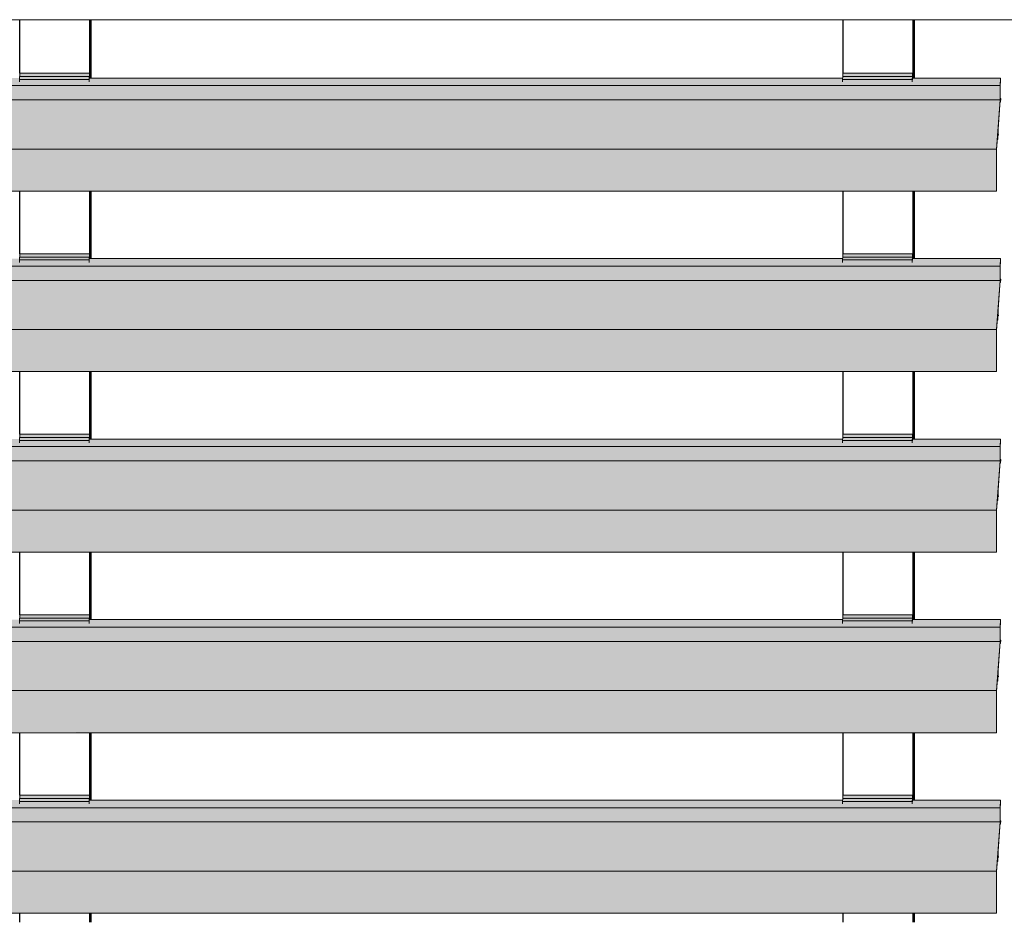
# Model space of a CAD drawing. Header units: millimetres. Extents: x 4014441 to 4046114, y 2378 to 8335946.
# Tile 18 of 71: x 4017721 to 4018539, y 111545 to 112295. Entities that reach past the tile are written whole.
import ezdxf

# ---------------------------------------------------------------- set-up
doc = ezdxf.new("R2010")
doc.units = ezdxf.units.MM
doc.layers.add('Обобщенные модели', color=7, linetype='Continuous', lineweight=18)
doc.layers.add('Элементы узлов', color=7, linetype='Continuous', lineweight=18)

# ---------------------------------------------------------------- blocks, each defined once
blk = doc.blocks.new('HILTI_s_Профиль_MFT-RP - Усиленный профиль MFT-RP-58 77x50 L-21566273-Корпус 1_ Фрагмент 4_ Схема раскладки облицовки')
at = {"layer": 'Обобщенные модели', "lineweight": 25}
for p, q in [((4018405.19, 111545.42), (4018405.19, 111553.06)), ((4018463.05, 111553.06), (4018463.05, 111545.42)), ((4018463.19, 111553.06), (4018463.19, 111545.42)), ((4018464.35, 111545.42), (4018464.35, 111553.06))]:
    blk.add_line(p, q, dxfattribs=at)
blk = doc.blocks.new('HILTI_s_Профиль_MFT-RP - Усиленный профиль MFT-RP-58 77x50 L-V5-Корпус 1_ Фрагмент 4_ Схема раскладки облицовки')
at = {"layer": 'Обобщенные модели', "lineweight": 25}
for p, q in [((4017721.16, 111545.42), (4017721.16, 111553.17)), ((4017779.02, 111553.08), (4017779.02, 111545.42)), ((4017779.16, 111553.08), (4017779.16, 111545.42)), ((4017780.33, 111545.42), (4017780.33, 111553.08))]:
    blk.add_line(p, q, dxfattribs=at)
blk = doc.blocks.new('HILTI_s_Профиль_MFT-RP - Усиленный профиль MFT-RP-58 77x50 L-V24-Корпус 1_ Фрагмент 4_ Схема раскладки облицовки')
at = {"layer": 'Обобщенные модели', "lineweight": 25}
for p, q in [((4017721.16, 112250.99), (4017721.16, 112295.46)), ((4017779.02, 112295.46), (4017779.02, 112246.97)), ((4017779.16, 112295.46), (4017779.16, 112246.97)), ((4017780.33, 112246.97), (4017780.33, 112295.46)), ((4017721.16, 112100.99), (4017721.16, 112153.17)), ((4017779.02, 112153.08), (4017779.02, 112096.97)), ((4017779.16, 112153.08), (4017779.16, 112096.97)), ((4017780.33, 112096.97), (4017780.33, 112153.08)), ((4017721.16, 111950.99), (4017721.16, 112003.17)), ((4017779.02, 112003.08), (4017779.02, 111946.97)), ((4017779.16, 112003.08), (4017779.16, 111946.97)), ((4017780.33, 111946.97), (4017780.33, 112003.08)), ((4017721.16, 111800.99), (4017721.16, 111853.17)), ((4017779.02, 111853.08), (4017779.02, 111796.97)), ((4017779.16, 111853.08), (4017779.16, 111796.97)), ((4017780.33, 111796.97), (4017780.33, 111853.08)), ((4017721.16, 111650.99), (4017721.16, 111703.17)), ((4017779.02, 111703.08), (4017779.02, 111646.97)), ((4017779.16, 111703.08), (4017779.16, 111646.97)), ((4017780.33, 111646.97), (4017780.33, 111703.08))]:
    blk.add_line(p, q, dxfattribs=at)
blk = doc.blocks.new('HILTI_s_Профиль_MFT-RP - Усиленный профиль MFT-RP-58 77x50 L-V26-Корпус 1_ Фрагмент 4_ Схема раскладки облицовки')
at = {"layer": 'Обобщенные модели', "lineweight": 25}
for p, q in [((4018405.19, 112250.99), (4018405.19, 112295.46)), ((4018463.05, 112295.46), (4018463.05, 112246.97)), ((4018463.19, 112295.46), (4018463.19, 112246.97)), ((4018464.35, 112246.97), (4018464.35, 112295.46)), ((4018405.19, 112100.99), (4018405.19, 112153.06)), ((4018463.05, 112153.06), (4018463.05, 112096.97)), ((4018463.19, 112153.06), (4018463.19, 112096.97)), ((4018464.35, 112096.97), (4018464.35, 112153.06)), ((4018405.19, 111950.99), (4018405.19, 112003.06)), ((4018463.05, 112003.06), (4018463.05, 111946.97)), ((4018463.19, 112003.06), (4018463.19, 111946.97)), ((4018464.35, 111946.97), (4018464.35, 112003.06)), ((4018405.19, 111800.99), (4018405.19, 111853.06)), ((4018463.05, 111853.06), (4018463.05, 111796.97)), ((4018463.19, 111853.06), (4018463.19, 111796.97)), ((4018464.35, 111796.97), (4018464.35, 111853.06)), ((4018405.19, 111650.99), (4018405.19, 111703.06)), ((4018463.05, 111703.06), (4018463.05, 111646.97)), ((4018463.19, 111703.06), (4018463.19, 111646.97)), ((4018464.35, 111646.97), (4018464.35, 111703.06))]:
    blk.add_line(p, q, dxfattribs=at)
blk = doc.blocks.new('S_Вентрешетки_Профиль крепежный - Профиль крепежный-V33-Корпус 1_ Фрагмент 4_ Схема раскладки облицовки')
at = {"layer": 'Обобщенные модели', "true_color": 0x373f43}
for points in [[(4018462.61, 111645.89), (4018462.77, 111648.19), (4018404.91, 111648.19), (4018404.75, 111645.89), (4018430.36, 111645.89)], [(4018462.61, 111643.77), (4018462.61, 111645.89), (4018404.75, 111645.89), (4018404.75, 111643.77), (4018430.36, 111643.77)], [(4018462.83, 111648.19), (4018462.89, 111648.19), (4018462.77, 111650.99), (4018405.03, 111650.99), (4018405.03, 111648.19), (4018462.77, 111648.19)], [(4018462.97, 111646.97), (4018462.99, 111646.97), (4018462.97, 111647.53)]]:
    blk.add_hatch(color=149, dxfattribs=at).paths.add_polyline_path(points)
at = {"layer": 'Обобщенные модели'}
for p, q in [((4018404.75, 111645.89), (4018404.91, 111648.19)), ((4018404.75, 111643.77), (4018404.75, 111645.89)), ((4018404.75, 111645.89), (4018462.61, 111645.89)), ((4018404.91, 111648.19), (4018462.77, 111648.19)), ((4018405.03, 111648.19), (4018405.03, 111650.99)), ((4018405.03, 111650.99), (4018462.89, 111650.99)), ((4018462.77, 111648.19), (4018462.61, 111645.89)), ((4018462.61, 111645.89), (4018462.61, 111643.77)), ((4018462.74, 111645.59), (4018462.83, 111646.97)), ((4018462.89, 111648.19), (4018462.77, 111648.19)), ((4018462.99, 111650.99), (4018462.89, 111650.99)), ((4018462.89, 111650.99), (4018462.89, 111648.19)), ((4018462.99, 111646.97), (4018462.99, 111650.99))]:
    blk.add_line(p, q, dxfattribs=at)
blk = doc.blocks.new('S_Вентрешетки_Профиль внешний - Профиль крепежный-V34-Корпус 1_ Фрагмент 4_ Схема раскладки облицовки')
at = {"layer": 'Обобщенные модели', "true_color": 0x373f43}
for points in [[(4018535.59, 111640.67), (4018536.03, 111646.97), (4018462.69, 111646.97), (4018462.61, 111643.77), (4018404.75, 111643.77), (4018404.75, 111646.97), (4017778.66, 111646.97), (4017778.59, 111643.77), (4017720.72, 111643.77), (4017720.72, 111646.97), (4017094.63, 111646.97), (4017094.56, 111643.77), (4017036.7, 111643.77), (4017036.7, 111646.97), (4016410.6, 111646.97), (4016410.53, 111643.77), (4016352.67, 111643.77), (4016352.67, 111646.97), (4015726.58, 111646.97), (4015726.5, 111643.77), (4015668.64, 111643.77), (4015668.64, 111646.97), (4015597.99, 111646.97), (4015597.56, 111640.67), (4018466.15, 111640.67)], [(4018532.47, 111628.87), (4018535.59, 111628.87), (4018535.59, 111640.67), (4015597.56, 111640.67), (4015597.56, 111628.87), (4018466.15, 111628.87)], [(4018532.47, 111587.99), (4018535.59, 111628.87), (4015597.56, 111628.87), (4015594.44, 111587.99), (4018466.15, 111587.99)], [(4018535.88, 111627.02), (4018535.89, 111627.17), (4018535.76, 111627.02)], [(4018533.65, 111596.39), (4018533.52, 111599.55), (4018533.28, 111596.39)], [(4018533.82, 111599.57), (4018534.05, 111599.57), (4018533.77, 111599.57)], [(4018534.36, 111599.39), (4018533.77, 111599.55), (4018533.92, 111599.39)], [(4018533.92, 111600.15), (4018533.93, 111600.15), (4018533.83, 111600.15)], [(4018533.69, 111595.84), (4018533.26, 111596.11), (4018533.24, 111595.84), (4018533.65, 111595.84)], [(4018532.47, 111553.49), (4018532.47, 111587.99), (4015594.44, 111587.99), (4015594.44, 111553.49), (4018466.15, 111553.49)], [(4018532.51, 111552.99), (4018532.47, 111553.49), (4015594.44, 111553.24), (4015594.47, 111552.99), (4018466.15, 111552.99)]]:
    blk.add_hatch(color=149, dxfattribs=at).paths.add_polyline_path(points)
h = blk.add_hatch(color=149, dxfattribs=at)
h.paths.add_polyline_path([(4018535.72, 111629.87), (4018535.89, 111628.67), (4018536.05, 111629.87)])
h.paths.add_polyline_path([(4018535.59, 111628.87), (4018535.72, 111629.87), (4018535.72, 111640.17), (4018535.59, 111640.67)])
h.paths.add_polyline_path([(4018532.47, 111553.49), (4018532.58, 111555.96), (4018532.59, 111587.27), (4018532.47, 111587.99)])
at = {"layer": 'Обобщенные модели'}
for p, q in [((4018404.82, 111646.97), (4017778.66, 111646.97)), ((4018536.03, 111646.97), (4018462.69, 111646.97)), ((4018536.03, 111646.97), (4018535.59, 111640.67)), ((4018536.03, 111644.56), (4018536.03, 111646.97)), ((4018535.59, 111640.67), (4015597.56, 111640.67)), ((4018535.59, 111640.67), (4018535.59, 111628.87)), ((4018535.72, 111640.17), (4018536.03, 111644.56)), ((4018535.72, 111629.87), (4018535.72, 111640.17)), ((4018536.05, 111629.87), (4018535.72, 111629.87)), ((4018535.89, 111627.02), (4018536.05, 111629.87)), ((4018535.59, 111628.87), (4015597.56, 111628.87)), ((4018535.59, 111628.87), (4018532.47, 111587.99)), ((4018533.92, 111604.57), (4018535.76, 111628.67)), ((4018535.76, 111628.67), (4018535.89, 111628.67)), ((4018535.89, 111628.67), (4018535.89, 111627.02)), ((4018532.59, 111587.27), (4018533.65, 111601.22)), ((4018533.65, 111601.22), (4018533.65, 111596.39)), ((4018533.73, 111597.85), (4018533.83, 111602.51)), ((4018533.73, 111596.39), (4018533.73, 111597.85)), ((4018533.76, 111599.39), (4018534.36, 111599.39)), ((4018533.97, 111601.86), (4018533.93, 111600.15)), ((4018533.93, 111600.15), (4018534.05, 111599.57)), ((4018534.32, 111599.55), (4018534.04, 111600.89)), ((4018534.05, 111599.57), (4018534.36, 111599.39)), ((4018533.24, 111595.84), (4018533.69, 111595.84)), ((4018532.47, 111587.99), (4015594.44, 111587.99)), ((4018532.47, 111587.99), (4018532.47, 111553.49)), ((4018532.58, 111555.96), (4018532.59, 111587.27)), ((4018532.68, 111555.96), (4018532.58, 111555.96)), ((4018532.67, 111555.01), (4018532.68, 111555.96)), ((4015594.47, 111552.99), (4018532.51, 111552.99)), ((4018532.53, 111553.14), (4018532.67, 111555.01))]:
    blk.add_line(p, q, dxfattribs=at)
for centre, major_axis, start_param, end_param in [((4018533.9, 111602.18), (0, 1.05), 4.39823, 7.539822), ((4018533.9, 111602.18), (0, 2.4), 4.14531, 6.176275), ((4018533.69, 111596.39), (0, 0.55), 1.570796, 3.141593), ((4018533.69, 111596.39), (0, 0.55), 3.926991, 4.712389), ((4018532.51, 111553.49), (0, 0.5), 1.570796, 3.141593)]:
    blk.add_ellipse(centre, major_axis=major_axis, ratio=0.068749, start_param=start_param, end_param=end_param, dxfattribs=at)
blk = doc.blocks.new('S_Вентрешетки_Профиль крепежный - Профиль крепежный-V35-Корпус 1_ Фрагмент 4_ Схема раскладки облицовки')
at = {"layer": 'Обобщенные модели', "true_color": 0x373f43}
for points in [[(4017778.59, 111645.89), (4017778.74, 111648.19), (4017720.88, 111648.19), (4017720.72, 111645.89), (4017750.38, 111645.89)], [(4017778.59, 111643.77), (4017778.59, 111645.89), (4017720.72, 111645.89), (4017720.72, 111643.77), (4017750.38, 111643.77)], [(4017778.81, 111648.19), (4017778.86, 111648.19), (4017778.74, 111650.99), (4017721, 111650.99), (4017721, 111648.19), (4017778.81, 111648.19)]]:
    blk.add_hatch(color=149, dxfattribs=at).paths.add_polyline_path(points)
h = blk.add_hatch(color=149, dxfattribs=at)
h.paths.add_polyline_path([(4017778.81, 111646.97), (4017778.94, 111646.97), (4017778.83, 111647.53)])
h.paths.add_polyline_path([(4017778.94, 111646.97), (4017778.96, 111646.97), (4017778.94, 111647.53)])
at = {"layer": 'Обобщенные модели'}
for p, q in [((4017720.72, 111645.89), (4017720.88, 111648.19)), ((4017720.72, 111643.77), (4017720.72, 111645.89)), ((4017720.72, 111645.89), (4017778.59, 111645.89)), ((4017720.88, 111648.19), (4017778.74, 111648.19)), ((4017721, 111648.19), (4017721, 111650.99)), ((4017721, 111650.99), (4017778.86, 111650.99)), ((4017778.74, 111648.19), (4017778.59, 111645.89)), ((4017778.59, 111645.89), (4017778.59, 111643.77)), ((4017778.71, 111645.59), (4017778.81, 111646.97)), ((4017778.86, 111648.19), (4017778.74, 111648.19)), ((4017778.96, 111650.99), (4017778.86, 111650.99)), ((4017778.86, 111650.99), (4017778.86, 111648.19)), ((4017778.96, 111646.97), (4017778.96, 111650.99))]:
    blk.add_line(p, q, dxfattribs=at)
blk = doc.blocks.new('S_Вентрешетки_Профиль крепежный - Профиль крепежный-21269845-Корпус 1_ Фрагмент 4_ Схема раскладки облицовки')
at = {"layer": 'Обобщенные модели', "true_color": 0x373f43}
for points in [[(4018462.83, 108348.19), (4018462.89, 108348.19), (4018462.77, 108350.99), (4018405.03, 108350.99), (4018405.03, 108348.19), (4018462.77, 108348.19)], [(4018462.97, 108346.97), (4018462.99, 108346.97), (4018462.98, 108349.09)], [(4018462.61, 108345.89), (4018462.77, 108348.19), (4018404.91, 108348.19), (4018404.75, 108345.89)], [(4018462.61, 108343.77), (4018462.61, 108345.89), (4018404.75, 108345.89), (4018404.75, 108343.77)]]:
    blk.add_hatch(color=149, dxfattribs=at).paths.add_polyline_path(points)
at = {"layer": 'Обобщенные модели'}
for p, q in [((4018405.03, 108348.19), (4018405.03, 108350.99)), ((4018405.03, 108350.99), (4018462.89, 108350.99)), ((4018462.99, 108350.99), (4018462.89, 108350.99)), ((4018462.89, 108350.99), (4018462.89, 108348.19)), ((4018462.99, 108346.97), (4018462.99, 108350.99)), ((4018404.75, 108345.89), (4018404.91, 108348.19)), ((4018404.75, 108343.77), (4018404.75, 108345.89)), ((4018404.75, 108345.89), (4018462.61, 108345.89)), ((4018404.91, 108348.19), (4018462.77, 108348.19)), ((4018462.77, 108348.19), (4018462.61, 108345.89)), ((4018462.61, 108345.89), (4018462.61, 108343.77)), ((4018462.74, 108345.59), (4018462.83, 108346.97)), ((4018462.89, 108348.19), (4018462.77, 108348.19))]:
    blk.add_line(p, q, dxfattribs=at)
blk = doc.blocks.new('S_Вентрешетки_Профиль внешний - Профиль крепежный-V37-Корпус 1_ Фрагмент 4_ Схема раскладки облицовки')
at = {"layer": 'Обобщенные модели', "true_color": 0x373f43}
for points in [[(4018535.59, 111790.67), (4018536.03, 111796.97), (4018462.69, 111796.97), (4018462.61, 111793.77), (4018404.75, 111793.77), (4018404.75, 111796.97), (4017778.66, 111796.97), (4017778.59, 111793.77), (4017720.72, 111793.77), (4017720.72, 111796.97), (4017094.63, 111796.97), (4017094.56, 111793.77), (4017036.7, 111793.77), (4017036.7, 111796.97), (4016410.6, 111796.97), (4016410.53, 111793.77), (4016352.67, 111793.77), (4016352.67, 111796.97), (4015726.58, 111796.97), (4015726.5, 111793.77), (4015668.64, 111793.77), (4015668.64, 111796.97), (4015597.99, 111796.97), (4015597.56, 111790.67), (4018466.15, 111790.67)], [(4018532.47, 111778.87), (4018535.59, 111778.87), (4018535.59, 111790.67), (4015597.56, 111790.67), (4015597.56, 111778.87), (4018466.15, 111778.87)], [(4018532.47, 111737.99), (4018535.59, 111778.87), (4015597.56, 111778.87), (4015594.44, 111737.99), (4018466.15, 111737.99)], [(4018535.88, 111777.02), (4018535.89, 111777.17), (4018535.76, 111777.02)], [(4018533.92, 111751.86), (4018533.97, 111752.13), (4018533.83, 111751.86)], [(4018533.69, 111745.84), (4018533.26, 111746.11), (4018533.24, 111745.84), (4018533.65, 111745.84)], [(4018533.65, 111746.39), (4018533.65, 111751.22), (4018533.28, 111746.39)], [(4018533.82, 111749.57), (4018534.05, 111749.57), (4018533.77, 111749.57)], [(4018534.36, 111749.39), (4018533.77, 111749.57), (4018533.92, 111749.39)], [(4018533.92, 111750.15), (4018533.93, 111750.15), (4018533.83, 111750.15)], [(4018532.47, 111703.49), (4018532.47, 111737.99), (4015594.44, 111737.99), (4015594.44, 111703.49), (4018466.15, 111703.49)], [(4018532.51, 111702.99), (4018532.47, 111703.49), (4015594.44, 111703.24), (4015594.47, 111702.99), (4018466.15, 111702.99)]]:
    blk.add_hatch(color=149, dxfattribs=at).paths.add_polyline_path(points)
h = blk.add_hatch(color=149, dxfattribs=at)
h.paths.add_polyline_path([(4018535.72, 111779.87), (4018535.89, 111778.67), (4018536.05, 111779.87)])
h.paths.add_polyline_path([(4018535.59, 111778.87), (4018535.72, 111779.87), (4018535.81, 111791.48), (4018535.59, 111790.67)])
h.paths.add_polyline_path([(4018532.47, 111703.49), (4018532.58, 111705.96), (4018532.59, 111737.27), (4018532.47, 111737.99)])
at = {"layer": 'Обобщенные модели'}
for p, q in [((4018404.82, 111796.97), (4017778.66, 111796.97)), ((4018536.03, 111796.97), (4018462.83, 111796.97)), ((4018536.03, 111796.97), (4018535.59, 111790.67)), ((4018535.72, 111790.17), (4018536.03, 111794.56)), ((4018536.03, 111794.56), (4018536.03, 111796.97)), ((4018535.59, 111790.67), (4015597.56, 111790.67)), ((4018535.59, 111790.67), (4018535.59, 111778.87)), ((4018535.72, 111779.87), (4018535.72, 111790.17)), ((4018535.59, 111778.87), (4015597.56, 111778.87)), ((4018535.59, 111778.87), (4018532.47, 111737.99)), ((4018533.92, 111754.57), (4018535.76, 111778.67)), ((4018536.05, 111779.87), (4018535.72, 111779.87)), ((4018535.76, 111778.67), (4018535.89, 111778.67)), ((4018535.89, 111777.02), (4018536.05, 111779.87)), ((4018535.89, 111778.67), (4018535.89, 111777.02)), ((4018533.73, 111747.85), (4018533.83, 111752.51)), ((4018532.59, 111737.27), (4018533.65, 111751.22)), ((4018533.24, 111745.84), (4018533.69, 111745.84)), ((4018533.65, 111751.22), (4018533.65, 111746.39)), ((4018533.73, 111746.39), (4018533.73, 111747.85)), ((4018533.76, 111749.39), (4018534.36, 111749.39)), ((4018533.97, 111751.86), (4018533.93, 111750.15)), ((4018533.93, 111750.15), (4018534.05, 111749.57)), ((4018534.36, 111749.39), (4018534.04, 111750.89)), ((4018534.05, 111749.57), (4018534.36, 111749.39)), ((4018532.47, 111737.99), (4015594.44, 111737.99)), ((4018532.47, 111737.99), (4018532.47, 111703.49)), ((4018532.58, 111705.96), (4018532.59, 111737.27)), ((4015594.47, 111702.99), (4018532.51, 111702.99)), ((4018532.53, 111703.14), (4018532.67, 111705.01)), ((4018532.68, 111705.96), (4018532.58, 111705.96)), ((4018532.67, 111705.01), (4018532.68, 111705.96))]:
    blk.add_line(p, q, dxfattribs=at)
for centre, major_axis, start_param, end_param in [((4018533.9, 111752.18), (0, 1.05), 4.39823, 7.539822), ((4018533.9, 111752.18), (0, 2.4), 4.14531, 6.176275), ((4018533.69, 111746.39), (0, 0.55), 1.570796, 3.141593), ((4018533.69, 111746.39), (0, 0.55), 3.926991, 4.712389), ((4018532.51, 111703.49), (0, 0.5), 1.570796, 3.141593)]:
    blk.add_ellipse(centre, major_axis=major_axis, ratio=0.068749, start_param=start_param, end_param=end_param, dxfattribs=at)
blk = doc.blocks.new('S_Вентрешетки_Профиль крепежный - Профиль крепежный-V8-Корпус 1_ Фрагмент 4_ Схема раскладки облицовки')
at = {"layer": 'Обобщенные модели', "true_color": 0x373f43}
for points in [[(4017778.81, 108348.19), (4017778.86, 108348.19), (4017778.74, 108350.99), (4017721, 108350.99), (4017721, 108348.19), (4017778.74, 108348.19)], [(4017778.59, 108345.89), (4017778.74, 108348.19), (4017720.88, 108348.19), (4017720.72, 108345.89)], [(4017778.59, 108343.77), (4017778.59, 108345.89), (4017720.72, 108345.89), (4017720.72, 108343.77)]]:
    blk.add_hatch(color=149, dxfattribs=at).paths.add_polyline_path(points)
h = blk.add_hatch(color=149, dxfattribs=at)
h.paths.add_polyline_path([(4017778.81, 108346.97), (4017778.94, 108346.97), (4017778.86, 108348.19)])
h.paths.add_polyline_path([(4017778.94, 108346.97), (4017778.96, 108346.97), (4017778.95, 108349.09)])
at = {"layer": 'Обобщенные модели'}
for p, q in [((4017721, 108348.19), (4017721, 108350.99)), ((4017721, 108350.99), (4017778.86, 108350.99)), ((4017778.96, 108350.99), (4017778.86, 108350.99)), ((4017778.86, 108350.99), (4017778.86, 108348.19)), ((4017778.96, 108346.97), (4017778.96, 108350.99)), ((4017720.72, 108345.89), (4017720.88, 108348.19)), ((4017720.72, 108343.77), (4017720.72, 108345.89)), ((4017720.72, 108345.89), (4017778.59, 108345.89)), ((4017720.88, 108348.19), (4017778.74, 108348.19)), ((4017778.74, 108348.19), (4017778.59, 108345.89)), ((4017778.59, 108345.89), (4017778.59, 108343.77)), ((4017778.71, 108345.59), (4017778.81, 108346.97)), ((4017778.86, 108348.19), (4017778.74, 108348.19))]:
    blk.add_line(p, q, dxfattribs=at)
blk = doc.blocks.new('S_Вентрешетки_Профиль внешний - Профиль крепежный-V38-Корпус 1_ Фрагмент 4_ Схема раскладки облицовки')
at = {"layer": 'Обобщенные модели', "true_color": 0x373f43}
for points in [[(4018535.59, 111940.67), (4018536.03, 111946.97), (4018462.69, 111946.97), (4018462.61, 111943.77), (4018404.75, 111943.77), (4018404.75, 111946.97), (4017778.66, 111946.97), (4017778.59, 111943.77), (4017720.72, 111943.77), (4017720.72, 111946.97), (4017094.63, 111946.97), (4017094.56, 111943.77), (4017036.7, 111943.77), (4017036.7, 111946.97), (4016410.6, 111946.97), (4016410.53, 111943.77), (4016352.67, 111943.77), (4016352.67, 111946.97), (4015726.58, 111946.97), (4015726.5, 111943.77), (4015668.64, 111943.77), (4015668.64, 111946.97), (4015597.99, 111946.97), (4015597.56, 111940.67), (4018466.15, 111940.67)], [(4018532.47, 111928.87), (4018535.59, 111928.87), (4018535.59, 111940.67), (4015597.56, 111940.67), (4015597.56, 111928.87), (4018466.15, 111928.87)], [(4018532.47, 111887.99), (4018535.59, 111928.87), (4015597.56, 111928.87), (4015594.44, 111887.99), (4018530.24, 111887.99)], [(4018535.88, 111927.02), (4018535.89, 111927.17), (4018535.76, 111927.02)], [(4018533.65, 111896.39), (4018533.65, 111901.22), (4018533.28, 111896.39)], [(4018533.82, 111899.57), (4018534.05, 111899.57), (4018533.77, 111899.57)], [(4018534.36, 111899.39), (4018533.77, 111899.57), (4018533.92, 111899.39)], [(4018533.92, 111901.86), (4018533.97, 111902.13), (4018533.83, 111901.86)], [(4018533.92, 111900.15), (4018533.93, 111900.15), (4018533.83, 111900.15)], [(4018533.69, 111895.84), (4018533.26, 111896.11), (4018533.24, 111895.84), (4018533.65, 111895.84)], [(4018532.47, 111853.49), (4018532.47, 111887.99), (4015594.44, 111887.99), (4015594.44, 111853.49), (4018394.57, 111853.49)], [(4018532.51, 111852.99), (4018532.47, 111853.49), (4015594.44, 111853.24), (4015594.47, 111852.99), (4018394.57, 111852.99)]]:
    blk.add_hatch(color=149, dxfattribs=at).paths.add_polyline_path(points)
h = blk.add_hatch(color=149, dxfattribs=at)
h.paths.add_polyline_path([(4018535.72, 111929.87), (4018535.89, 111928.67), (4018536.05, 111929.87)])
h.paths.add_polyline_path([(4018535.59, 111928.87), (4018535.72, 111929.87), (4018535.72, 111940.17), (4018535.59, 111935.43)])
h.paths.add_polyline_path([(4018532.47, 111853.49), (4018532.58, 111855.96), (4018532.6, 111887.44), (4018532.47, 111887.44)])
at = {"layer": 'Обобщенные модели'}
for p, q in [((4018535.59, 111940.67), (4015597.56, 111940.67)), ((4018404.82, 111946.97), (4017778.66, 111946.97)), ((4018536.03, 111946.97), (4018462.83, 111946.97)), ((4018536.03, 111946.97), (4018535.59, 111940.67)), ((4018535.59, 111940.67), (4018535.59, 111928.87)), ((4018535.72, 111940.17), (4018536.03, 111944.56)), ((4018535.72, 111929.87), (4018535.72, 111940.17)), ((4018536.03, 111944.56), (4018536.03, 111946.97)), ((4018535.59, 111928.87), (4015597.56, 111928.87)), ((4018535.59, 111928.87), (4018532.47, 111887.99)), ((4018533.92, 111904.57), (4018535.76, 111928.67)), ((4018536.05, 111929.87), (4018535.72, 111929.87)), ((4018535.76, 111928.67), (4018535.89, 111928.67)), ((4018535.89, 111927.02), (4018536.05, 111929.87)), ((4018535.89, 111928.67), (4018535.89, 111927.02)), ((4018532.59, 111887.27), (4018533.65, 111901.22)), ((4018533.65, 111901.22), (4018533.65, 111896.39)), ((4018533.73, 111897.85), (4018533.83, 111902.51)), ((4018533.76, 111899.39), (4018534.36, 111899.39)), ((4018533.97, 111901.86), (4018533.93, 111900.15)), ((4018533.93, 111900.15), (4018534.05, 111899.57)), ((4018534.36, 111899.39), (4018534.04, 111900.89)), ((4018534.05, 111899.57), (4018534.36, 111899.39)), ((4018533.24, 111895.84), (4018533.69, 111895.84)), ((4018533.73, 111896.39), (4018533.73, 111897.85)), ((4018532.47, 111887.99), (4015594.44, 111887.99)), ((4018532.47, 111887.99), (4018532.47, 111853.49)), ((4018532.58, 111855.96), (4018532.59, 111887.27)), ((4015594.47, 111852.99), (4018532.51, 111852.99)), ((4018532.53, 111853.14), (4018532.67, 111855.01)), ((4018532.68, 111855.96), (4018532.58, 111855.96)), ((4018532.67, 111855.01), (4018532.68, 111855.96))]:
    blk.add_line(p, q, dxfattribs=at)
for centre, major_axis, start_param, end_param in [((4018533.9, 111902.18), (0, 1.05), 4.39823, 7.539822), ((4018533.9, 111902.18), (0, 2.4), 4.14531, 6.176275), ((4018533.69, 111896.39), (0, 0.55), 1.570796, 3.141593), ((4018533.69, 111896.39), (0, 0.55), 3.926991, 4.712389), ((4018532.51, 111853.49), (0, 0.5), 1.570796, 3.141593)]:
    blk.add_ellipse(centre, major_axis=major_axis, ratio=0.068749, start_param=start_param, end_param=end_param, dxfattribs=at)
blk = doc.blocks.new('S_Вентрешетки_Профиль внешний - Профиль крепежный-V39-Корпус 1_ Фрагмент 4_ Схема раскладки облицовки')
at = {"layer": 'Обобщенные модели', "true_color": 0x373f43}
for points in [[(4018535.59, 112090.67), (4018536.03, 112096.97), (4018462.69, 112096.97), (4018462.61, 112093.77), (4018404.75, 112093.77), (4018404.75, 112096.97), (4017778.66, 112096.97), (4017778.59, 112093.77), (4017720.72, 112093.77), (4017720.72, 112096.97), (4017094.63, 112096.97), (4017094.56, 112093.77), (4017036.7, 112093.77), (4017036.7, 112096.97), (4016410.6, 112096.97), (4016410.53, 112093.77), (4016352.67, 112093.77), (4016352.67, 112096.97), (4015726.58, 112096.97), (4015726.5, 112093.77), (4015668.64, 112093.77), (4015668.64, 112096.97), (4015597.99, 112096.97), (4015597.56, 112090.67), (4018462.4, 112090.67)], [(4018532.47, 112078.87), (4018535.59, 112078.87), (4018535.59, 112090.67), (4015597.56, 112090.67), (4015597.56, 112078.87), (4018466.15, 112078.87)], [(4018532.47, 112037.99), (4018535.59, 112078.87), (4015597.56, 112078.87), (4015594.44, 112037.99), (4018530.24, 112037.99)], [(4018535.88, 112077.02), (4018535.89, 112077.17), (4018535.76, 112077.02)], [(4018533.65, 112046.39), (4018533.65, 112051.22), (4018533.28, 112046.39)], [(4018534.36, 112049.39), (4018533.77, 112049.57), (4018533.92, 112049.39)], [(4018533.92, 112050.15), (4018533.93, 112050.15), (4018533.83, 112050.15)], [(4018533.69, 112045.84), (4018533.26, 112046.11), (4018533.24, 112045.84), (4018533.65, 112045.84)], [(4018532.47, 112003.49), (4018532.47, 112037.99), (4015594.44, 112037.99), (4015594.44, 112003.49), (4018466.15, 112003.49)], [(4018532.51, 112002.99), (4018532.47, 112003.49), (4015594.44, 112003.24), (4015594.47, 112002.99), (4018466.15, 112002.99)]]:
    blk.add_hatch(color=149, dxfattribs=at).paths.add_polyline_path(points)
h = blk.add_hatch(color=149, dxfattribs=at)
h.paths.add_polyline_path([(4018535.72, 112079.87), (4018535.99, 112079.37), (4018536.05, 112079.87)])
h.paths.add_polyline_path([(4018535.59, 112078.87), (4018535.72, 112079.87), (4018535.72, 112090.17), (4018535.59, 112090.67), (4018535.59, 112079.37)])
h.paths.add_polyline_path([(4018532.47, 112003.49), (4018532.58, 112005.96), (4018532.59, 112037.27), (4018532.47, 112037.99), (4018532.47, 112031.39)])
at = {"layer": 'Обобщенные модели'}
for p, q in [((4018404.82, 112096.97), (4017778.66, 112096.97)), ((4018536.03, 112096.97), (4018462.83, 112096.97)), ((4018536.03, 112096.97), (4018535.59, 112090.67)), ((4018536.03, 112094.56), (4018536.03, 112096.97)), ((4018535.59, 112090.67), (4015597.56, 112090.67)), ((4018535.59, 112090.67), (4018535.59, 112078.87)), ((4018535.72, 112090.17), (4018536.03, 112094.56)), ((4018535.72, 112079.87), (4018535.72, 112090.17)), ((4018536.05, 112079.87), (4018535.72, 112079.87)), ((4018535.89, 112077.02), (4018536.05, 112079.87)), ((4018535.59, 112078.87), (4015597.56, 112078.87)), ((4018535.59, 112078.87), (4018532.47, 112037.99)), ((4018533.92, 112054.57), (4018535.76, 112078.67)), ((4018535.76, 112078.67), (4018535.89, 112078.67)), ((4018535.89, 112078.67), (4018535.89, 112077.02)), ((4018532.59, 112037.27), (4018533.65, 112051.22)), ((4018533.65, 112051.22), (4018533.65, 112046.39)), ((4018533.73, 112047.85), (4018533.83, 112052.51)), ((4018533.73, 112046.39), (4018533.73, 112047.85)), ((4018533.76, 112049.39), (4018534.36, 112049.39)), ((4018533.97, 112051.86), (4018533.93, 112050.15)), ((4018533.93, 112050.15), (4018534.05, 112049.57)), ((4018534.36, 112049.39), (4018534.04, 112050.89)), ((4018534.05, 112049.57), (4018534.36, 112049.39)), ((4018533.24, 112045.84), (4018533.69, 112045.84)), ((4018532.47, 112037.99), (4015594.44, 112037.99)), ((4018532.47, 112037.99), (4018532.47, 112003.49)), ((4018532.58, 112005.96), (4018532.59, 112037.27)), ((4018532.68, 112005.96), (4018532.58, 112005.96)), ((4018532.67, 112005.01), (4018532.68, 112005.96)), ((4015594.47, 112002.99), (4018532.51, 112002.99)), ((4018532.53, 112003.14), (4018532.67, 112005.01))]:
    blk.add_line(p, q, dxfattribs=at)
for centre, major_axis, start_param, end_param in [((4018533.9, 112052.18), (0, 1.05), 4.39823, 7.539822), ((4018533.9, 112052.18), (0, 2.4), 4.14531, 6.176275), ((4018533.69, 112046.39), (0, 0.55), 1.570796, 3.141593), ((4018533.69, 112046.39), (0, 0.55), 3.926991, 4.712389), ((4018532.51, 112003.49), (0, 0.5), 1.570796, 3.141593)]:
    blk.add_ellipse(centre, major_axis=major_axis, ratio=0.068749, start_param=start_param, end_param=end_param, dxfattribs=at)
blk = doc.blocks.new('S_Вентрешетки_Профиль внешний - Профиль крепежный-V40-Корпус 1_ Фрагмент 4_ Схема раскладки облицовки')
at = {"layer": 'Обобщенные модели', "true_color": 0x373f43}
for points in [[(4018535.59, 112240.67), (4018536.03, 112246.97), (4018462.69, 112246.97), (4018462.61, 112243.77), (4018404.75, 112243.77), (4018404.75, 112246.97), (4017778.66, 112246.97), (4017778.59, 112243.77), (4017720.72, 112243.77), (4017720.72, 112246.97), (4017094.63, 112246.97), (4017094.56, 112243.77), (4017036.7, 112243.77), (4017036.7, 112246.97), (4016410.6, 112246.97), (4016410.53, 112243.77), (4016352.67, 112243.77), (4016352.67, 112246.97), (4015726.58, 112246.97), (4015726.5, 112243.77), (4015668.64, 112243.77), (4015668.64, 112246.97), (4015597.99, 112246.97), (4015597.56, 112240.67), (4018466.15, 112240.67)], [(4018532.47, 112228.87), (4018535.59, 112228.87), (4018535.59, 112240.67), (4015597.56, 112240.67), (4015597.56, 112228.87), (4018466.15, 112228.87)], [(4018532.47, 112187.99), (4018535.59, 112228.87), (4015597.56, 112228.87), (4015594.44, 112187.99), (4018466.15, 112187.99)], [(4018535.88, 112227.02), (4018535.89, 112227.17), (4018535.76, 112227.02)], [(4018533.92, 112201.86), (4018533.97, 112202.13), (4018533.83, 112201.86)], [(4018533.69, 112195.84), (4018533.26, 112196.11), (4018533.24, 112195.84), (4018533.65, 112195.84)], [(4018533.65, 112196.39), (4018533.65, 112201.22), (4018533.28, 112196.39)], [(4018534.36, 112199.39), (4018533.77, 112199.57), (4018533.92, 112199.39)], [(4018533.92, 112200.15), (4018533.93, 112200.15), (4018533.83, 112200.15)], [(4018532.47, 112153.49), (4018532.47, 112187.99), (4015594.44, 112187.99), (4015594.44, 112153.49), (4018394.57, 112153.49)], [(4018532.51, 112152.99), (4018532.47, 112153.49), (4015594.44, 112153.24), (4015594.47, 112152.99), (4018394.57, 112152.99)]]:
    blk.add_hatch(color=149, dxfattribs=at).paths.add_polyline_path(points)
h = blk.add_hatch(color=149, dxfattribs=at)
h.paths.add_polyline_path([(4018535.72, 112229.87), (4018535.89, 112228.67), (4018536.05, 112229.87)])
h.paths.add_polyline_path([(4018535.59, 112228.87), (4018535.72, 112229.87), (4018535.72, 112240.17), (4018535.59, 112240.67)])
h.paths.add_polyline_path([(4018532.47, 112153.49), (4018532.58, 112155.96), (4018532.59, 112187.27), (4018532.47, 112187.99), (4018532.47, 112175.34)])
at = {"layer": 'Обобщенные модели'}
for p, q in [((4018404.82, 112246.97), (4017778.66, 112246.97)), ((4018536.03, 112246.97), (4018462.83, 112246.97)), ((4018536.03, 112246.97), (4018535.59, 112240.67)), ((4018535.72, 112240.17), (4018536.03, 112244.56)), ((4018536.03, 112244.56), (4018536.03, 112246.97)), ((4018535.59, 112240.67), (4015597.56, 112240.67)), ((4018535.59, 112240.67), (4018535.59, 112228.87)), ((4018535.72, 112229.87), (4018535.72, 112240.17)), ((4018535.59, 112228.87), (4015597.56, 112228.87)), ((4018535.59, 112228.87), (4018532.47, 112187.99)), ((4018533.92, 112204.57), (4018535.76, 112228.67)), ((4018536.05, 112229.87), (4018535.72, 112229.87)), ((4018535.76, 112228.67), (4018535.89, 112228.67)), ((4018535.89, 112227.02), (4018536.05, 112229.87)), ((4018535.89, 112228.67), (4018535.89, 112227.02)), ((4018533.73, 112197.85), (4018533.83, 112202.51)), ((4018532.59, 112187.27), (4018533.65, 112201.22)), ((4018533.24, 112195.84), (4018533.69, 112195.84)), ((4018533.65, 112201.22), (4018533.65, 112196.39)), ((4018533.73, 112196.39), (4018533.73, 112197.85)), ((4018533.76, 112199.39), (4018534.36, 112199.39)), ((4018533.97, 112201.86), (4018533.93, 112200.15)), ((4018533.93, 112200.15), (4018534.05, 112199.57)), ((4018534.36, 112199.39), (4018534.04, 112200.89)), ((4018534.05, 112199.57), (4018534.36, 112199.39)), ((4018532.47, 112187.99), (4015594.44, 112187.99)), ((4018532.47, 112187.99), (4018532.47, 112153.49)), ((4018532.58, 112155.96), (4018532.59, 112187.27)), ((4015594.47, 112152.99), (4018532.51, 112152.99)), ((4018532.53, 112153.14), (4018532.67, 112155.01)), ((4018532.68, 112155.96), (4018532.58, 112155.96)), ((4018532.67, 112155.01), (4018532.68, 112155.96))]:
    blk.add_line(p, q, dxfattribs=at)
for centre, major_axis, start_param, end_param in [((4018533.9, 112202.18), (0, 1.05), 4.39823, 7.539822), ((4018533.9, 112202.18), (0, 2.4), 4.14531, 6.176275), ((4018533.69, 112196.39), (0, 0.55), 1.570796, 3.141593), ((4018533.69, 112196.39), (0, 0.55), 3.926991, 4.712389), ((4018532.51, 112153.49), (0, 0.5), 1.570796, 3.141593)]:
    blk.add_ellipse(centre, major_axis=major_axis, ratio=0.068749, start_param=start_param, end_param=end_param, dxfattribs=at)
blk = doc.blocks.new('S_Вентрешетки_Профиль крепежный - Профиль крепежный-V41-Корпус 1_ Фрагмент 4_ Схема раскладки облицовки')
at = {"layer": 'Обобщенные модели', "true_color": 0x373f43}
for points in [[(4017778.59, 112245.89), (4017778.74, 112248.19), (4017720.88, 112248.19), (4017720.72, 112245.89), (4017750.38, 112245.89)], [(4017778.59, 112243.77), (4017778.59, 112245.89), (4017720.72, 112245.89), (4017720.72, 112243.77), (4017750.38, 112243.77)], [(4017778.81, 112248.19), (4017778.86, 112248.19), (4017778.74, 112250.99), (4017721, 112250.99), (4017721, 112248.19), (4017778.81, 112248.19)]]:
    blk.add_hatch(color=149, dxfattribs=at).paths.add_polyline_path(points)
h = blk.add_hatch(color=149, dxfattribs=at)
h.paths.add_polyline_path([(4017778.81, 112246.97), (4017778.94, 112246.97), (4017778.86, 112248.19)])
h.paths.add_polyline_path([(4017778.94, 112246.97), (4017778.96, 112246.97), (4017778.95, 112249.09)])
at = {"layer": 'Обобщенные модели'}
for p, q in [((4017720.72, 112245.89), (4017720.88, 112248.19)), ((4017720.72, 112243.77), (4017720.72, 112245.89)), ((4017720.72, 112245.89), (4017778.59, 112245.89)), ((4017720.88, 112248.19), (4017778.74, 112248.19)), ((4017721, 112248.19), (4017721, 112250.99)), ((4017721, 112250.99), (4017778.86, 112250.99)), ((4017778.74, 112248.19), (4017778.59, 112245.89)), ((4017778.59, 112245.89), (4017778.59, 112243.77)), ((4017778.71, 112245.59), (4017778.81, 112246.97)), ((4017778.86, 112248.19), (4017778.74, 112248.19)), ((4017778.96, 112250.99), (4017778.86, 112250.99)), ((4017778.86, 112250.99), (4017778.86, 112248.19)), ((4017778.96, 112246.97), (4017778.96, 112250.99))]:
    blk.add_line(p, q, dxfattribs=at)
blk = doc.blocks.new('HILTI_Линия_Разрыва - Тип 1-20731777-Корпус 1_ Фрагмент 4_ Схема раскладки облицовки')
at = {"layer": 'Элементы узлов'}
blk.add_line((4018943.72, 106295.46), (4023315.57, 106295.46), dxfattribs=at)

msp = doc.modelspace()

# ---------------------------------------------------------------- block references
at = {"layer": 'Обобщенные модели'}
for name, p in [('HILTI_s_Профиль_MFT-RP - Усиленный профиль MFT-RP-58 77x50 L-V24-Корпус 1_ Фрагмент 4_ Схема раскладки облицовки', (0, 0)), ('HILTI_s_Профиль_MFT-RP - Усиленный профиль MFT-RP-58 77x50 L-V26-Корпус 1_ Фрагмент 4_ Схема раскладки облицовки', (0, 0)), ('S_Вентрешетки_Профиль внешний - Профиль крепежный-V40-Корпус 1_ Фрагмент 4_ Схема раскладки облицовки', (0, 0)), ('S_Вентрешетки_Профиль крепежный - Профиль крепежный-V41-Корпус 1_ Фрагмент 4_ Схема раскладки облицовки', (0, 0)), ('S_Вентрешетки_Профиль крепежный - Профиль крепежный-21269845-Корпус 1_ Фрагмент 4_ Схема раскладки облицовки', (0, 3900)), ('S_Вентрешетки_Профиль внешний - Профиль крепежный-V39-Корпус 1_ Фрагмент 4_ Схема раскладки облицовки', (0, 0)), ('S_Вентрешетки_Профиль крепежный - Профиль крепежный-V8-Корпус 1_ Фрагмент 4_ Схема раскладки облицовки', (0, 3750)), ('S_Вентрешетки_Профиль крепежный - Профиль крепежный-21269845-Корпус 1_ Фрагмент 4_ Схема раскладки облицовки', (0, 3750)), ('S_Вентрешетки_Профиль крепежный - Профиль крепежный-V8-Корпус 1_ Фрагмент 4_ Схема раскладки облицовки', (0, 3600)), ('S_Вентрешетки_Профиль крепежный - Профиль крепежный-21269845-Корпус 1_ Фрагмент 4_ Схема раскладки облицовки', (0, 3600)), ('S_Вентрешетки_Профиль внешний - Профиль крепежный-V38-Корпус 1_ Фрагмент 4_ Схема раскладки облицовки', (0, 0)), ('S_Вентрешетки_Профиль внешний - Профиль крепежный-V37-Корпус 1_ Фрагмент 4_ Схема раскладки облицовки', (0, 0)), ('S_Вентрешетки_Профиль крепежный - Профиль крепежный-V8-Корпус 1_ Фрагмент 4_ Схема раскладки облицовки', (0, 3450)), ('S_Вентрешетки_Профиль крепежный - Профиль крепежный-21269845-Корпус 1_ Фрагмент 4_ Схема раскладки облицовки', (0, 3450)), ('S_Вентрешетки_Профиль внешний - Профиль крепежный-V34-Корпус 1_ Фрагмент 4_ Схема раскладки облицовки', (0, 0)), ('S_Вентрешетки_Профиль крепежный - Профиль крепежный-V35-Корпус 1_ Фрагмент 4_ Схема раскладки облицовки', (0, 0)), ('S_Вентрешетки_Профиль крепежный - Профиль крепежный-V33-Корпус 1_ Фрагмент 4_ Схема раскладки облицовки', (0, 0)), ('HILTI_s_Профиль_MFT-RP - Усиленный профиль MFT-RP-58 77x50 L-V5-Корпус 1_ Фрагмент 4_ Схема раскладки облицовки', (0, 0)), ('HILTI_s_Профиль_MFT-RP - Усиленный профиль MFT-RP-58 77x50 L-21566273-Корпус 1_ Фрагмент 4_ Схема раскладки облицовки', (0, 0))]:
    msp.add_blockref(name, p, dxfattribs=at)
at = {"layer": 'Элементы узлов', "rotation": 180}
msp.add_blockref('HILTI_Линия_Разрыва - Тип 1-20731777-Корпус 1_ Фрагмент 4_ Схема раскладки облицовки', (8037831.14, 218590.92), dxfattribs=at)

doc.saveas('drawing.dxf')
